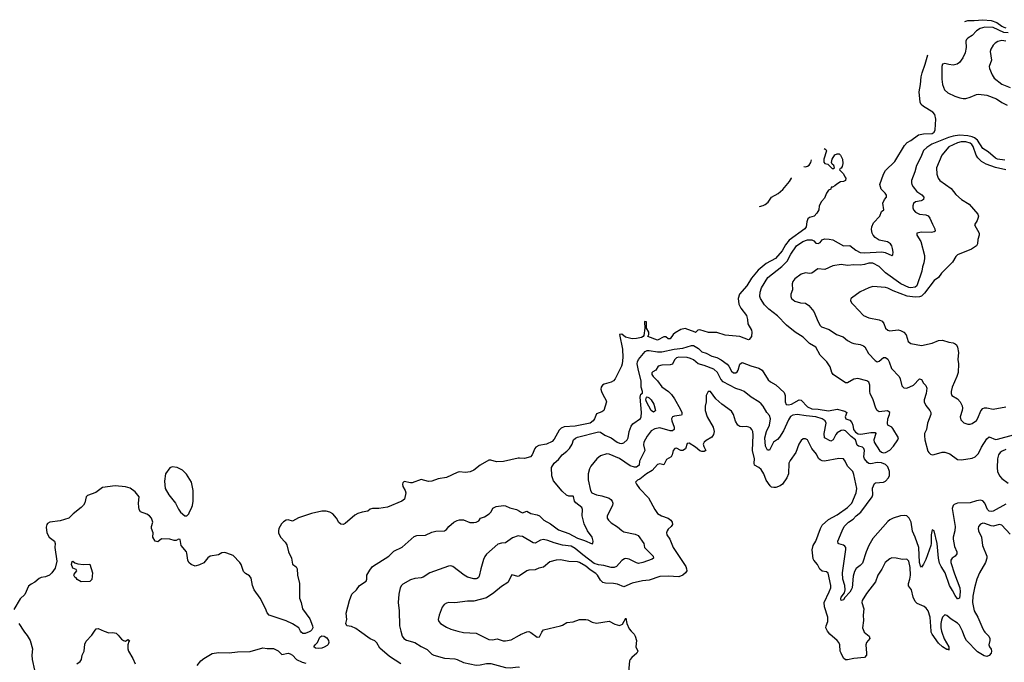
# Model space of a CAD drawing. Header units: inches. Extents: x 1449094 to 1618372, y 389908 to 534307.
# Tile 89 of 256: x 1465266 to 1474594, y 469703 to 475792. Entities that reach past the tile are written whole.
import ezdxf

# ---------------------------------------------------------------- set-up
doc = ezdxf.new("R2010")
doc.units = ezdxf.units.IN
doc.header["$MEASUREMENT"] = 0
for name, color, linetype in [('B4466', 7, 'Continuous'), ('B4467', 7, 'Continuous'), ('B4476', 7, 'Continuous'), ('B4477', 7, 'Continuous')]:
    doc.layers.add(name, color=color, linetype=linetype)

msp = doc.modelspace()

# ---------------------------------------------------------------- linework, layer by layer
at = {"layer": 'B4466', "color": 5}
for points, elevation in [([(1465303.8, 470000), (1465310.3, 469990.2), (1465337.5, 469957.5), (1465364.4, 469910), (1465388.5, 469830), (1465380.7, 469770), (1465385.4, 469730), (1465407.8, 469630)], 620), ([(1465808, 469690), (1465838, 469710), (1465852.3, 469730), (1465859.3, 469770), (1465877.8, 469810), (1465884.7, 469875.3), (1465896.9, 469903.1), (1465950, 469959.7), (1465976.4, 470000)], 640), ([(1466067.8, 470000), (1466110, 469983.5), (1466150, 469985.1), (1466178.6, 469978.6), (1466200.3, 469960.3), (1466230, 469922), (1466250, 469909.2), (1466270, 469904), (1466290, 469919), (1466308, 469910), (1466299, 469901), (1466291.8, 469870), (1466291.8, 469831.8), (1466297, 469810), (1466339.6, 469739.6), (1466359.5, 469690)], 640), ([(1468022.1, 470000), (1468010, 469990.6), (1467970, 469975.1), (1467950, 469975.8), (1467931.6, 469990), (1467926.1, 470000)], 620), ([(1468876.3, 469690), (1468770, 469759.7), (1468676.7, 469836.7), (1468650, 469886.7), (1468630, 469905.5), (1468585.9, 469925.9), (1468484.5, 470000)], 640), ([(1468877.4, 470000), (1468890.4, 469950), (1468904.9, 469930), (1468930, 469911.7), (1469010, 469890.2), (1469070, 469852.6), (1469126.1, 469826.1), (1469170, 469781.1), (1469190, 469770.3), (1469290, 469741.5), (1469390, 469735.6), (1469410, 469730.3), (1469470, 469701.1), (1469590, 469677.6), (1469630, 469678.1), (1469690, 469692.4), (1469730, 469693.7), (1469870, 469654.4), (1469911.4, 469651.4), (1469990, 469659), (1470000, 469656.8)], 660), ([(1469418.1, 470000), (1469470, 469986), (1469590, 469978.9), (1469710, 469918.3), (1469744.2, 469915.8), (1469790, 469927), (1469847.3, 469907.3), (1469870, 469906.5), (1469922.9, 469917.1), (1470000, 469961.3)], 680), ([(1466947.7, 469672.3), (1466983.8, 469716.2), (1467010, 469738.7), (1467090, 469786.3), (1467150, 469796), (1467250, 469793.1), (1467330, 469803.5), (1467450, 469804.8), (1467570, 469840.5), (1467610, 469834.5), (1467670, 469835.4), (1467713.6, 469813.6), (1467750, 469776.4), (1467810, 469789), (1467830, 469785), (1467851, 469771), (1467889, 469729), (1467943.6, 469703.6), (1467976.7, 469696.7)], 640)]:
    msp.add_lwpolyline(points, dxfattribs=dict(at, elevation=elevation))
at = {"layer": 'B4466', "color": 5, "elevation": 620}
msp.add_lwpolyline([(1468094.8, 469834.8), (1468070, 469838), (1468053.2, 469850), (1468065.1, 469870), (1468088.2, 469891.8), (1468110, 469942.6), (1468130, 469954.6), (1468151.4, 469951.4), (1468175.6, 469935.6), (1468192.7, 469910), (1468193.4, 469890), (1468187.5, 469872.5), (1468178.3, 469861.7), (1468150, 469846.6), (1468130, 469837)], close=True, dxfattribs=at)
at = {"layer": 'B4467', "color": 5}
for points, elevation in [([(1470000, 471638), (1469990, 471638.4), (1469850, 471607.2), (1469784.2, 471604.2), (1469730, 471619.5), (1469710, 471618), (1469630, 471572), (1469570, 471525.2), (1469533, 471507), (1469490, 471502.4), (1469430, 471508.3), (1469410, 471503.1), (1469310, 471455.3), (1469230, 471442), (1469170, 471418.2), (1469138, 471418), (1469070, 471436.9), (1468984.1, 471404.1), (1468970, 471402.7), (1468910, 471415.3), (1468896.9, 471403.1), (1468891.3, 471390), (1468896, 471370), (1468918.8, 471330), (1468924, 471310), (1468910.7, 471250), (1468886.8, 471230), (1468750, 471173.7), (1468670, 471160.5), (1468610, 471162), (1468586.4, 471153.6), (1468564.7, 471135.3), (1468510, 471127.3), (1468470, 471114.7), (1468442.5, 471097.5), (1468350, 471018), (1468330, 471009.5), (1468310, 471012.7), (1468290, 471029.2), (1468266, 471070), (1468232.7, 471110), (1468205.6, 471125.6), (1468170, 471135.1), (1468130, 471134), (1468030, 471113), (1467906.8, 471073.2), (1467850, 471041.2), (1467810, 471052.3), (1467790, 471049.2), (1467764.9, 471035.1), (1467746, 471014), (1467722, 470970), (1467717.3, 470950), (1467719.1, 470930), (1467738, 470890), (1467780.9, 470840.9), (1467796.3, 470816.3), (1467812.9, 470750), (1467840.9, 470690), (1467852, 470632), (1467886.7, 470606.7), (1467895.8, 470590), (1467898.3, 470530), (1467918.4, 470450), (1467918, 470310), (1467933.1, 470270), (1467946.7, 470210), (1468014.1, 470114.1), (1468040.1, 470050), (1468042, 470030), (1468035, 470010), (1468022.1, 470000)], 620), ([(1467926.1, 470000), (1467909.4, 470030), (1467850, 470068), (1467790, 470095.6), (1467629.4, 470150), (1467610, 470173.2), (1467594.5, 470214.5), (1467544.2, 470310), (1467487.3, 470390), (1467471.8, 470430), (1467459.6, 470499.6), (1467442, 470522), (1467405.8, 470545.8), (1467385.3, 470565.3), (1467363.6, 470630), (1467351.6, 470650), (1467290, 470715.6), (1467230, 470738.7), (1467210, 470742.4), (1467180.3, 470739.7), (1467150, 470721.3), (1467072, 470708), (1467050, 470692), (1467010, 470644.5), (1466970, 470626.6), (1466930, 470615.1), (1466890, 470629.3), (1466869.2, 470650), (1466859.3, 470670), (1466850, 470738), (1466845.2, 470750), (1466796, 470810), (1466787.3, 470867.3), (1466770, 470868.7), (1466750, 470859), (1466730, 470857.2), (1466690, 470869.2), (1466610, 470872.7), (1466574.4, 470845.6), (1466548.7, 470850), (1466526, 470890), (1466529.4, 470930), (1466515.1, 470970), (1466514.5, 470990), (1466527.6, 471030), (1466515.1, 471070), (1466495.1, 471090), (1466470, 471105.6), (1466409.6, 471130), (1466398.9, 471150), (1466394.2, 471174.2), (1466392.2, 471210), (1466398.4, 471270), (1466359.2, 471319.2), (1466312.1, 471352.1), (1466270, 471366.1), (1466170, 471376.5), (1466050, 471358.3), (1465986.3, 471313.7), (1465910, 471282.9), (1465896.8, 471270), (1465884.6, 471215.4), (1465870, 471192.3), (1465850, 471171), (1465772.2, 471110), (1465731.2, 471068.8), (1465650, 471044), (1465552, 471030), (1465530, 471019), (1465522.8, 471010), (1465515.9, 470984.1), (1465524.4, 470930), (1465546, 470890), (1465597.1, 470850), (1465603.7, 470830), (1465600.3, 470790), (1465619.3, 470660.7), (1465603.5, 470596.5), (1465570.8, 470550), (1465550, 470529.2), (1465510, 470513.2), (1465470, 470506), (1465450, 470496), (1465410, 470462.7), (1465375.2, 470444.8), (1465350, 470424), (1465314.6, 470345.4), (1465270, 470305.2), (1465210, 470205.2)], 620), ([(1468484.5, 470000), (1468450, 470025.2), (1468410, 470041.3), (1468367, 470050), (1468355.5, 470070), (1468364.2, 470110), (1468358.6, 470170), (1468390.7, 470289.3), (1468414, 470350), (1468456, 470390), (1468486, 470430), (1468547.1, 470472.9), (1468553.7, 470490), (1468553.8, 470530), (1468582.4, 470577.6), (1468610, 470611.6), (1468764.4, 470710), (1468810, 470757.4), (1468890, 470793.3), (1469004.9, 470895.1), (1469030, 470905.4), (1469111.5, 470908.5), (1469170, 470935.6), (1469210, 470945.1), (1469290, 470949.6), (1469310, 470962), (1469330.6, 470990), (1469378, 471030), (1469410, 471046.6), (1469432.1, 471052.1), (1469470, 471054.5), (1469530, 471029.5), (1469570, 471027), (1469590, 471031.8), (1469614.9, 471045.1), (1469631, 471070), (1469670, 471080.7), (1469714, 471110), (1469733, 471130), (1469750, 471162.7), (1469781.7, 471178.3), (1469850, 471188.3), (1469870, 471186.2), (1469910, 471166.3), (1469971.4, 471151.4), (1470000, 471134)], 640), ([(1470000, 470899.1), (1469990, 470900.8), (1469936.4, 470883.6), (1469870, 470837), (1469830, 470833.5), (1469796.2, 470823.8), (1469690, 470727), (1469673.9, 470706.1), (1469661.6, 470678.4), (1469634.9, 470590), (1469619.9, 470520.1), (1469613.3, 470506.7), (1469601.7, 470498.3), (1469590, 470493.3), (1469570, 470493.7), (1469510, 470509.8), (1469476.9, 470530), (1469370, 470611.3), (1469350, 470617.4), (1469330, 470615.4), (1469150.7, 470550), (1469090, 470511.5), (1469070, 470503.6), (1469010, 470497), (1468970, 470483.7), (1468897.1, 470442.9), (1468882.8, 470430), (1468870.5, 470409.5), (1468857.1, 470350), (1468850.5, 470270), (1468860.3, 470190), (1468864.4, 470050), (1468877.4, 470000)], 660), ([(1470000, 470523.2), (1469990, 470516.3), (1469929.2, 470530.8), (1469890, 470458.7), (1469830, 470420.5), (1469757.7, 470362.3), (1469690, 470315.8), (1469570, 470284.2), (1469510, 470281.5), (1469390, 470266.6), (1469330.4, 470269.6), (1469310, 470265.1), (1469289, 470251), (1469270, 470225.2), (1469240.5, 470150), (1469230.5, 470110), (1469236.3, 470090), (1469254, 470070), (1469310, 470035.8), (1469350, 470018.4), (1469418.1, 470000)], 680), ([(1465257.1, 470070), (1465303.8, 470000)], 620), ([(1465976.4, 470000), (1465990, 470020.7), (1466010, 470022.6), (1466067.8, 470000)], 640)]:
    msp.add_lwpolyline(points, dxfattribs=dict(at, elevation=elevation))
at = {"layer": 'B4467', "color": 5, "elevation": 620}
for points in [[(1466710, 471556), (1466690, 471546.6), (1466646, 471490), (1466638.2, 471418.2), (1466644.4, 471350), (1466680.2, 471290), (1466743.7, 471210), (1466770, 471154.8), (1466790, 471126.8), (1466830, 471091.3), (1466850, 471091.3), (1466868.7, 471110), (1466874, 471130), (1466890, 471158), (1466902, 471190), (1466909.7, 471230.3), (1466908.2, 471330), (1466892.8, 471410), (1466846.5, 471486.5), (1466810, 471522.9), (1466757.2, 471550)], [(1465870.9, 470630.9), (1465930, 470632), (1465956.3, 470550), (1465950, 470488), (1465930, 470468), (1465850, 470464.5), (1465810, 470489.5), (1465802.7, 470502.7), (1465789.3, 470510), (1465779, 470530), (1465781.2, 470538.8), (1465806, 470570), (1465802, 470582), (1465770, 470595.3), (1465757.2, 470630), (1465762.7, 470657.3), (1465770, 470661), (1465790, 470644.7), (1465816.9, 470636.9)]]:
    msp.add_lwpolyline(points, close=True, dxfattribs=at)
at = {"layer": 'B4476', "color": 5, "elevation": 680}
for points in [[(1470000, 469961.3), (1470010, 469967), (1470070, 469993.4), (1470090, 469994.9), (1470110, 469987.2), (1470170, 469942.4), (1470190, 469944.9), (1470211.5, 469988.5), (1470220.7, 470000)], [(1471058.2, 470000), (1471088, 469970), (1471098.7, 469950), (1471108.7, 469910), (1471104.9, 469850), (1471121.3, 469810), (1471112.2, 469790), (1471065.3, 469750), (1471048.9, 469730), (1471044.1, 469715.9), (1471033, 469613)], [(1473263.8, 470000), (1473268, 469990), (1473314.6, 469950), (1473321.1, 469930), (1473287.9, 469892.1), (1473280.9, 469870), (1473290.2, 469790), (1473288.7, 469770), (1473270, 469748.7), (1473170, 469739.8), (1473110, 469725.7), (1473090, 469726.3), (1473070, 469742), (1473047.4, 469790), (1473040.4, 469810), (1473035.8, 469870), (1473027.7, 469890), (1473012, 469910), (1472941.6, 469970), (1472919.1, 470000)], [(1473999.6, 470000), (1474001.8, 469990), (1474025.9, 469925.9), (1474068.2, 469850), (1474070, 469818), (1474065.2, 469825.2), (1474050, 469825.6), (1474010, 469849.8), (1473970, 469885), (1473911, 469970), (1473902.3, 469990), (1473901.5, 470000)], [(1474402.7, 470000), (1474409.3, 469990), (1474448, 469950), (1474455.8, 469930), (1474458.5, 469910), (1474449.3, 469870), (1474454.9, 469850), (1474469.4, 469829.4), (1474474, 469810), (1474470, 469788.9), (1474451.8, 469768.2), (1474430, 469758.6), (1474403.6, 469763.6), (1474341.9, 469801.9), (1474236.1, 469910), (1474219.6, 469939.6), (1474197, 470000)]]:
    msp.add_lwpolyline(points, dxfattribs=at)
at = {"layer": 'B4477', "color": 5}
for points, elevation in [([(1474219.3, 475774.2), (1474250, 475784), (1474310, 475784.5), (1474390, 475792.2), (1474470, 475783.7), (1474524.2, 475764.2), (1474569.4, 475730), (1474590, 475719.9), (1474610, 475714.5)], 640), ([(1474630, 475667.1), (1474590, 475671.2), (1474490, 475719.1), (1474410, 475722.2), (1474366.4, 475710), (1474330, 475686.6), (1474290, 475643.6), (1474250, 475618.4), (1474235.8, 475604.2), (1474228.9, 475590), (1474231.5, 475530), (1474222, 475478), (1474200.5, 475430), (1474170, 475387), (1474148.7, 475371.3), (1474110, 475362.4), (1474070, 475366.3), (1474030, 475376.9), (1474008.5, 475370), (1474001.3, 475350), (1474001.7, 475230), (1474010, 475178), (1474027.1, 475127.1), (1474059, 475099), (1474126.4, 475066.4), (1474171.5, 475051.5), (1474205.7, 475045.7), (1474230, 475046.2), (1474270, 475057.1), (1474330, 475083.8), (1474350, 475086.3), (1474430, 475077.3), (1474521.6, 475041.6), (1474570, 475007.1), (1474621, 474981)], 660), ([(1474610, 475588.4), (1474570, 475593.8), (1474534, 475586), (1474508.2, 475570), (1474490.3, 475549.8), (1474467.3, 475512.7), (1474461.3, 475490), (1474471.6, 475410), (1474451.7, 475350), (1474454.6, 475330), (1474478, 475270), (1474498, 475238), (1474570, 475181.5), (1474650, 475149.3)], 680), ([(1470000, 471134), (1470010, 471127.9), (1470030, 471121.1), (1470070, 471136.9), (1470110, 471113.7), (1470170, 471101.7), (1470191.2, 471090), (1470231.5, 471051.5), (1470294.4, 471014.4), (1470370, 470957.3), (1470470, 470923), (1470550, 470878.4), (1470617.2, 470857.2), (1470690, 470827), (1470696, 470830), (1470700.5, 470850), (1470689.1, 470890), (1470646.9, 470950), (1470614.5, 471014.5), (1470594.4, 471090), (1470597, 471150), (1470590.4, 471170), (1470533.7, 471213.7), (1470523.2, 471230), (1470514.2, 471274.2), (1470510, 471277.4), (1470470, 471276.6), (1470446, 471286), (1470404.3, 471324.3), (1470323.8, 471423.8), (1470306.7, 471470), (1470303.8, 471550), (1470330.6, 471590), (1470370, 471625.6), (1470406.3, 471670), (1470450, 471704.4), (1470474.6, 471730), (1470500.3, 471770), (1470514.4, 471810), (1470531.5, 471828.5), (1470550, 471836.4), (1470750, 471887.8), (1470770, 471884.8), (1470810, 471855.1), (1470870, 471829.8), (1470925.1, 471790), (1470950, 471779.3), (1470970, 471776), (1470990, 471782.6), (1471021.5, 471810), (1471032.2, 471830), (1471040.7, 471890), (1471058.3, 471941.7), (1471076.1, 471963.9), (1471146.1, 472013.9), (1471154.8, 472030), (1471157.8, 472070), (1471144.7, 472215.3), (1471150, 472245.2), (1471166, 472254), (1471165.5, 472270), (1471155, 472310), (1471154.7, 472370), (1471127.9, 472467.9), (1471116.9, 472530), (1471118.7, 472550), (1471128.4, 472571.6), (1471191.2, 472648.8), (1471210, 472656.9), (1471230, 472658.2), (1471310, 472644.8), (1471350, 472644), (1471466.7, 472670), (1471550, 472678.7), (1471630, 472703.9), (1471650, 472703.7), (1471696.8, 472676.8), (1471730, 472644.7), (1471770, 472633.9), (1471824.4, 472604.4), (1471870.9, 472590.9), (1471912.5, 472570), (1471967.9, 472527.9), (1471983.2, 472510), (1472010, 472461.1), (1472030, 472447.7), (1472050, 472446.2), (1472064.7, 472455.3), (1472074, 472470), (1472090, 472529.3), (1472110, 472543.5), (1472192.2, 472512.2), (1472270, 472489.2), (1472301.6, 472470), (1472358.6, 472378.6), (1472380, 472360), (1472430, 472332.4), (1472510, 472259.6), (1472519.7, 472230), (1472519.7, 472170), (1472527.4, 472147.4), (1472550, 472143.1), (1472577, 472150), (1472650, 472191.1), (1472670, 472187.5), (1472730, 472123.1), (1472770, 472105.7), (1472830, 472102.7), (1472930, 472085.2), (1473010, 472103.2), (1473084.5, 472084.5), (1473102.4, 472070), (1473087.2, 472030), (1473091.8, 472011.8), (1473130, 471996.7), (1473150, 471975.4), (1473159.9, 471950), (1473165.9, 471910), (1473184.7, 471884.7), (1473210, 471869.1), (1473235.5, 471864.5), (1473330, 471879.9), (1473370, 471879.7), (1473376.8, 471870), (1473358.4, 471810), (1473362.1, 471790), (1473412.1, 471710), (1473430, 471693.1), (1473450, 471687.5), (1473470, 471690.6), (1473510, 471714.1), (1473544.8, 471750), (1473586.3, 471810), (1473592.4, 471830), (1473539.6, 471919.6), (1473530, 471930.3), (1473490, 471951.3), (1473486.8, 471966.8), (1473490.3, 472010), (1473507.2, 472050), (1473508.4, 472070), (1473487.3, 472087.3), (1473410, 472078), (1473390, 472088.1), (1473376.5, 472110), (1473353.1, 472190), (1473324.5, 472250), (1473319.7, 472270), (1473320.2, 472330), (1473310, 472358.7), (1473290.9, 472370.9), (1473206.1, 472393.9), (1473170, 472386.2), (1473110, 472351.5), (1473090, 472350.3), (1472973, 472430), (1472961.7, 472450), (1472943.6, 472503.6), (1472912, 472550), (1472850, 472613.8), (1472809.5, 472689.5), (1472750, 472724), (1472690, 472785.2), (1472611.8, 472831.8), (1472530, 472896.5), (1472446.8, 472986.8), (1472362.6, 473050), (1472323.1, 473090), (1472285.7, 473150), (1472278.7, 473170), (1472282.3, 473210), (1472295.3, 473250), (1472354.9, 473350), (1472487.2, 473452.8), (1472536.5, 473503.5), (1472571.1, 473570), (1472626.1, 473650), (1472686, 473690), (1472730, 473706.3), (1472770, 473707.8), (1472790, 473695.6), (1472810, 473674.4), (1472830, 473672.4), (1472850, 473681.6), (1472870, 473705.6), (1472890, 473714.4), (1472933.9, 473713.9), (1472970, 473706), (1473070, 473648.2), (1473130, 473651.9), (1473187.9, 473607.9), (1473230, 473586.4), (1473270, 473582.9), (1473432.5, 473592.5), (1473466.2, 473586.2), (1473530, 473557.2), (1473536.7, 473563.3), (1473540.4, 473590), (1473535.8, 473624.2), (1473527.4, 473650), (1473514.9, 473670), (1473487.8, 473687.8), (1473410, 473703.9), (1473369.6, 473729.6), (1473350.9, 473750), (1473341.1, 473770), (1473336.6, 473803.4), (1473339.3, 473830), (1473353.8, 473866.2), (1473414.4, 473930), (1473430, 473974), (1473454, 473990), (1473444.8, 474055.2), (1473460.3, 474090), (1473477.8, 474110), (1473477.1, 474130), (1473465.5, 474150), (1473427.3, 474187.3), (1473416.1, 474230), (1473451, 474330), (1473470, 474364.4), (1473558.7, 474450), (1473650, 474599.5), (1473672.9, 474627.1), (1473710, 474648), (1473780.3, 474699.7), (1473828.3, 474711.7), (1473910, 474714.4), (1473930, 474726.2), (1473940.7, 474750), (1473944.4, 474850), (1473935.1, 474895.1), (1473916, 474916), (1473830, 474968.2), (1473807.2, 474990), (1473798, 475010), (1473786.2, 475110), (1473800.4, 475179.6), (1473806.2, 475250), (1473814.7, 475290), (1473845.4, 475370), (1473870.2, 475458.3)], 640), ([(1474600.9, 474460.9), (1474530, 474469.9), (1474510, 474479.2), (1474441, 474541), (1474392.1, 474572.1), (1474340.3, 474650), (1474312.4, 474672.4), (1474290, 474683.4), (1474250, 474692), (1474170, 474696.6), (1474111.4, 474688.6), (1474064.1, 474675.9), (1473907.8, 474612.2), (1473859.2, 474580.8), (1473830, 474552), (1473804.7, 474490), (1473763.9, 474410), (1473747.9, 474352.1), (1473716.5, 474270), (1473714.4, 474245.6), (1473718, 474230), (1473730.3, 474210), (1473764.7, 474164.7), (1473812.1, 474132.1), (1473831.6, 474110), (1473828.9, 474090), (1473818.8, 474081.2), (1473805.5, 474074.6), (1473753.8, 474066.2), (1473734, 474050), (1473726.9, 474030), (1473726.7, 474010), (1473734.9, 473990), (1473754, 473970), (1473790, 473949.1), (1473850, 473944.4), (1473873.6, 473933.6), (1473890, 473910.4), (1473913.5, 473853.5), (1473937.4, 473810), (1473940.5, 473790), (1473930, 473782.4), (1473904.5, 473775.5), (1473810, 473778.9), (1473765.5, 473770), (1473765.3, 473750), (1473804.2, 473690), (1473837, 473557), (1473839.6, 473530), (1473832.3, 473490), (1473818.2, 473450), (1473812.5, 473410), (1473766.4, 473270), (1473750, 473258.5), (1473710, 473251.3), (1473690, 473255), (1473614.2, 473290), (1473470, 473392.4), (1473410, 473452.8), (1473350, 473485.9), (1473310, 473485.3), (1473270, 473471.8), (1473230, 473467), (1473170, 473468.2), (1473110, 473462.5), (1473047.9, 473472.1), (1472970, 473459.5), (1472894.6, 473425.4), (1472829.2, 473430.8), (1472770, 473389.3), (1472750, 473386.6), (1472710, 473392.3), (1472670, 473379.5), (1472610, 473336.3), (1472589.5, 473310.5), (1472584.9, 473290), (1472586.4, 473233.6), (1472570.5, 473190), (1472570.4, 473170), (1472579.5, 473150), (1472610, 473124.6), (1472662, 473110), (1472710, 473106), (1472743.2, 473083.2), (1472790, 473026), (1472830, 472928.2), (1472850, 472894), (1472863.5, 472883.5), (1472935.5, 472855.5), (1473003, 472810), (1473067.8, 472787.8), (1473110, 472753.8), (1473150, 472730.3), (1473170, 472722.6), (1473230, 472713.7), (1473261.5, 472701.5), (1473272.2, 472692.2), (1473308.5, 472630), (1473370, 472561.6), (1473390, 472550.4), (1473410, 472556.5), (1473450, 472590.3), (1473470, 472590.3), (1473490, 472575.3), (1473504, 472550), (1473526.3, 472486.3), (1473598, 472410), (1473608.2, 472390), (1473624.6, 472324.6), (1473643.7, 472303.7), (1473670, 472302.4), (1473733.2, 472330), (1473790, 472390.4), (1473810, 472382.8), (1473828.9, 472348.9), (1473850, 472327.3), (1473859.4, 472299.4), (1473855.4, 472250), (1473836, 472190), (1473836, 472170), (1473850, 472135.3), (1473890.3, 472090), (1473898.7, 472070), (1473897.4, 472050), (1473867, 471970), (1473856.3, 471910), (1473838.8, 471870), (1473837.3, 471850), (1473843, 471810), (1473870, 471704.7), (1473878.8, 471690), (1473895.5, 471675.5), (1473910, 471670.6), (1473930, 471673), (1474005.1, 471694.9), (1474030, 471694), (1474078.9, 471678.9), (1474150, 471624.9), (1474190, 471622.4), (1474290, 471638.8), (1474318.3, 471650), (1474350, 471682.3), (1474379.5, 471740.5), (1474430, 471822), (1474450, 471838.3), (1474510, 471815.8), (1474530, 471817.8), (1474682, 471858)], 660), ([(1474610, 474368.5), (1474510, 474391.7), (1474422, 474422), (1474378.8, 474450), (1474344, 474484), (1474327.5, 474510), (1474299.9, 474590), (1474288.1, 474608.1), (1474270, 474623.2), (1474230, 474635.5), (1474186.3, 474633.7), (1474150, 474625.2), (1474070, 474586.5), (1474002.6, 474510), (1473952.6, 474390), (1473956.1, 474330), (1473969.1, 474290), (1473982.3, 474270), (1474090, 474193.4), (1474136.7, 474136.7), (1474190, 474088), (1474262.9, 474042.9), (1474344.9, 473950), (1474350.5, 473930), (1474344.9, 473910), (1474337.3, 473890), (1474310.8, 473850), (1474356.4, 473770), (1474357.1, 473750), (1474343.7, 473710), (1474339.3, 473670), (1474330.6, 473650), (1474282.9, 473617.1), (1474150, 473564.2), (1474135.8, 473550), (1474104, 473496), (1473998.7, 473390), (1473971.2, 473348.8), (1473930, 473319.7), (1473839, 473201), (1473810, 473173.8), (1473790, 473166.6), (1473750, 473162.7), (1473674.1, 473174.1), (1473541.6, 473221.6), (1473490, 473249.8), (1473470, 473255.6), (1473350, 473264.4), (1473310, 473252.1), (1473230, 473212.8), (1473145.5, 473154.5), (1473140.7, 473150), (1473137.3, 473130), (1473147.3, 473110), (1473164.9, 473090), (1473260.5, 472990), (1473310, 472966.3), (1473410, 472948), (1473436.1, 472936.1), (1473453, 472913), (1473470.2, 472870.2), (1473490, 472850.3), (1473510, 472843.2), (1473590, 472852.2), (1473610, 472847.2), (1473641.3, 472830), (1473664.8, 472804.8), (1473684.6, 472744.6), (1473710, 472725.2), (1473810, 472704.9), (1473910, 472728.1), (1473970, 472753), (1474010, 472756.1), (1474070, 472737), (1474110, 472731.7), (1474130, 472722.4), (1474142.4, 472710), (1474150.4, 472690), (1474159.2, 472639.2), (1474153.7, 472573.7), (1474160.4, 472530), (1474156, 472450), (1474145.2, 472410), (1474100.3, 472310), (1474090.5, 472270.5), (1474090.5, 472250), (1474098.8, 472230), (1474150, 472201.1), (1474176.1, 472170), (1474195.1, 472135.1), (1474198.8, 472110), (1474195.2, 472090), (1474175.6, 472030), (1474182.2, 472002.2), (1474210, 471974), (1474250, 471960.3), (1474270, 471960.3), (1474290, 471967.4), (1474330, 471995.8), (1474344.4, 472015.6), (1474373.5, 472086.5), (1474390, 472106.7), (1474406.3, 472113.7), (1474430, 472114.3), (1474490, 472101.1), (1474610, 472125.2)], 680), ([(1472887.6, 474571.5), (1472903.6, 474563.6), (1472911.3, 474550), (1472884.7, 474470), (1472883.6, 474443.6), (1472894, 474430), (1472922, 474422), (1472963.6, 474383.6), (1472976.4, 474383.6), (1472986, 474390), (1472978, 474410), (1472962, 474422), (1472958, 474438), (1472964, 474470), (1472990, 474511.3), (1473010, 474522), (1473030, 474522), (1473042, 474510), (1473062, 474470), (1473064.7, 474430), (1473059.6, 474400.4), (1473050, 474386), (1473038, 474382), (1473034, 474370), (1473070.9, 474330.9), (1473082, 474302), (1473092, 474290), (1473091.1, 474268.9), (1473070, 474258), (1473043.6, 474256.4), (1473006.4, 474233.6), (1472990, 474218), (1472966, 474206), (1472954, 474206), (1472950, 474186), (1472930, 474178), (1472910, 474148), (1472890, 474102), (1472861, 474070), (1472841, 474030), (1472838, 473990), (1472819.8, 473960.2), (1472792, 473930), (1472750, 473917.2), (1472734, 473906), (1472723.8, 473876.2), (1472715.8, 473830), (1472706, 473810), (1472556.8, 473703.2), (1472521.6, 473658.4), (1472490, 473603.5), (1472426.4, 473530), (1472339.1, 473480.9), (1472261.2, 473418.8), (1472198, 473342), (1472155.1, 473270), (1472084.7, 473190), (1472072.3, 473150), (1472077.8, 473097.8), (1472098.5, 473058.5), (1472150.7, 472990), (1472162.8, 472950), (1472166, 472910), (1472198, 472850), (1472202, 472830), (1472198, 472790), (1472178, 472762), (1472170, 472758), (1472089.2, 472789.2), (1471950, 472802.4), (1471870, 472829.4), (1471790.7, 472829.3), (1471710, 472852.7), (1471690.8, 472849.2), (1471669.5, 472829.5), (1471666, 472830), (1471570, 472867.1), (1471530, 472857.7), (1471475.2, 472824.8), (1471456.3, 472810), (1471430, 472769.3), (1471410, 472768.7), (1471387.3, 472787.3), (1471370, 472788), (1471310, 472755.3), (1471218, 472790), (1471228, 472810), (1471228, 472830), (1471206, 472870), (1471206, 472930), (1471190, 472931.3), (1471186.8, 472930), (1471187.3, 472870), (1471179.1, 472800.9), (1471172, 472790), (1471157.7, 472782.3), (1471110, 472771.1), (1471070, 472767.4), (1471004.2, 472784.2), (1470970, 472811.6), (1470949.3, 472810.7), (1470976.6, 472670), (1470980.9, 472590), (1470974.4, 472530), (1470969.1, 472510), (1470909.1, 472390), (1470890.3, 472370), (1470870, 472359.3), (1470801.9, 472338.1), (1470788.7, 472330), (1470774.3, 472310), (1470772.9, 472290), (1470778.3, 472270), (1470793.6, 472233.6), (1470820.7, 472190), (1470824, 472170), (1470800.4, 472090), (1470782.8, 472077.2), (1470730, 472056.3), (1470713, 472010), (1470700.6, 471990), (1470670, 471969.9), (1470530, 471942.3), (1470425.8, 471934.2), (1470397.3, 471922.7), (1470378.1, 471901.9), (1470330, 471818.7), (1470310, 471796.8), (1470256.3, 471770), (1470183.7, 471756.3), (1470157.6, 471742.4), (1470147.9, 471730), (1470121.1, 471670), (1470106.4, 471650), (1470050, 471635.7), (1470000, 471638)], 620), ([(1472696.4, 474400.3), (1472710, 474397.3), (1472730, 474402.8), (1472745.1, 474414.9), (1472760.7, 474439.3), (1472769, 474465.3)], 620), ([(1472273.7, 474021.8), (1472310, 474030.7), (1472330, 474040.7), (1472357.2, 474062.8), (1472389.7, 474110.3), (1472453.3, 474146.7), (1472495.8, 474184.2), (1472560.5, 474259.5), (1472577, 474290), (1472578.3, 474294.5)], 620), ([(1474610, 471201.5), (1474490, 471136.3), (1474470, 471131.4), (1474450, 471136.7), (1474434.9, 471150), (1474410, 471211.8), (1474390, 471234.3), (1474370, 471239.1), (1474330, 471233), (1474270, 471214.5), (1474150, 471212.3), (1474119.9, 471200.1), (1474108.5, 471190), (1474099, 471161), (1474129.6, 470990), (1474126, 470950), (1474110.1, 470890), (1474111.1, 470870), (1474121.4, 470801.4), (1474145.6, 470750), (1474145, 470730), (1474129.6, 470710.4), (1474099.3, 470690), (1474088.2, 470670), (1474089.2, 470650), (1474121.6, 470541.6), (1474172.7, 470410), (1474175.5, 470370), (1474170.2, 470309.8), (1474154.4, 470305.6), (1474150, 470306), (1474130, 470335.6), (1474104.9, 470384.9), (1474073.6, 470430), (1474035.2, 470550), (1473996.2, 470610), (1473981.3, 470641.3), (1473970.4, 470690), (1473957.3, 470830), (1473930, 470948.7), (1473910, 470959), (1473900.8, 470910), (1473902.6, 470830), (1473897.2, 470810), (1473850, 470677), (1473830, 470632), (1473810, 470603.7), (1473798.9, 470618.9), (1473790, 470648.7), (1473783.7, 470790), (1473749.6, 470889.6), (1473725, 470945), (1473711.4, 471030), (1473694.1, 471070), (1473670, 471091.4), (1473650, 471095.4), (1473610.8, 471090), (1473542.8, 471070), (1473510, 471053.7), (1473490, 471037.7), (1473350, 470877.3), (1473310.6, 470810), (1473284.1, 470750), (1473250, 470643.6), (1473230, 470619.6), (1473190, 470591.2), (1473174.9, 470565.1), (1473161.4, 470518.6), (1473151.6, 470410), (1473144, 470390), (1473130, 470367.3), (1473082, 470318), (1473070, 470296), (1473050, 470288.7), (1473046, 470306), (1473050, 470321), (1473079.8, 470360.2), (1473088.1, 470390), (1473084.1, 470430), (1473065.3, 470490), (1473060.7, 470550), (1473093.2, 470773.2), (1473091.6, 470791.6), (1473083.3, 470803.3), (1473070, 470812.6), (1473025.6, 470825.6), (1473020.7, 470830), (1473017.7, 470850), (1473057.3, 470950), (1473077.7, 470990), (1473118.7, 471030), (1473161.4, 471058.6), (1473189.8, 471090), (1473233.8, 471126.2), (1473341.2, 471270), (1473349.8, 471290), (1473346.1, 471353.9), (1473363.3, 471396.7), (1473374.8, 471405.2), (1473450, 471410.2), (1473470, 471419.8), (1473498.5, 471450), (1473507.8, 471472.2), (1473508, 471510), (1473490, 471554.5), (1473470, 471577.2), (1473430, 471592.8), (1473390, 471596.7), (1473330, 471582.4), (1473310, 471588.4), (1473298.2, 471598.1), (1473271.1, 471630), (1473264.7, 471650), (1473268.4, 471710), (1473262, 471730), (1473250, 471740.4), (1473211.5, 471751.5), (1473200.2, 471760.2), (1473183, 471810), (1473142.6, 471842.6), (1473090, 471897.3), (1473070, 471902.7), (1473050, 471898.9), (1473010, 471877.5), (1472997.5, 471862.5), (1472972.8, 471810), (1472950, 471797.3), (1472890, 471829.8), (1472886.7, 471870), (1472907.4, 471970), (1472897.8, 471990), (1472869.5, 472009.5), (1472810, 472030.7), (1472718.2, 472038.2), (1472631.4, 472051.4), (1472590, 472046.6), (1472570, 472031.9), (1472550, 472001.1), (1472503.4, 471896.6), (1472463.2, 471836.8), (1472444.6, 471815.4), (1472407.8, 471790), (1472370, 471713), (1472350, 471714.8), (1472332.2, 471750), (1472325.8, 471830), (1472342.3, 471890), (1472369.4, 471950), (1472378.3, 472010), (1472370, 472040.5), (1472345.1, 472070), (1472309.9, 472129.9), (1472290, 472153.3), (1472270, 472170.9), (1472195.9, 472215.9), (1472129.9, 472269.9), (1472102.9, 472282.9), (1472050, 472298.6), (1471930, 472360.8), (1471907.3, 472387.3), (1471878, 472450), (1471842.3, 472482.3), (1471750, 472515.9), (1471695.4, 472530), (1471650, 472570.8), (1471621.2, 472581.2), (1471590, 472590.7), (1471510, 472593.2), (1471490, 472587.7), (1471470.2, 472570), (1471450, 472529.8), (1471430, 472521.4), (1471350, 472518), (1471315.5, 472510), (1471293, 472470), (1471264, 472456), (1471254.1, 472445.9), (1471254, 472430), (1471267.1, 472410), (1471309.7, 472369.7), (1471350, 472313.4), (1471412.9, 472270), (1471440, 472240), (1471470, 472198.4), (1471524.6, 472104.6), (1471537.7, 472070), (1471539.3, 472050), (1471535.4, 472044.6), (1471470, 472035.9), (1471451.7, 472028.3), (1471440.6, 472010), (1471443.2, 471990), (1471465.6, 471930), (1471465.8, 471910), (1471450, 471897), (1471430, 471897.1), (1471330, 471924.5), (1471284.4, 471915.6), (1471250, 471897.6), (1471210, 471847.3), (1471178.6, 471790), (1471174.9, 471765.1), (1471187.6, 471710), (1471139.6, 471610), (1471134.7, 471570), (1471110, 471552.3), (1471090, 471552), (1471050, 471566.5), (1470950, 471633.5), (1470850, 471674.2), (1470830, 471678.2), (1470770, 471658.8), (1470733.5, 471630), (1470677.9, 471562.1), (1470664.7, 471535.3), (1470653.1, 471490), (1470651.7, 471431.7), (1470675.3, 471330), (1470686.7, 471310), (1470730, 471291.6), (1470781.2, 471281.2), (1470850, 471258.7), (1470866.8, 471246.8), (1470879.5, 471230), (1470886.7, 471210), (1470882, 471190), (1470832, 471090), (1470830.3, 471070), (1470843.7, 471050), (1470870, 471026.5), (1470930, 470987.1), (1470970, 470951.3), (1470990, 470940.2), (1471097, 470917), (1471124, 470904), (1471179.5, 470830), (1471184.4, 470790), (1471267.2, 470710), (1471270.3, 470690), (1471259.5, 470680.5), (1471170, 470648.5), (1471130, 470639.8), (1471110, 470645.3), (1471040.7, 470680.7), (1471010, 470686.1), (1470995.9, 470684.1), (1470970, 470668.8), (1470919.5, 470610), (1470897.9, 470602.1), (1470870, 470602), (1470800.1, 470620.1), (1470750, 470625.6), (1470710, 470639.5), (1470600.5, 470720.5), (1470530, 470783), (1470490, 470802.5), (1470410, 470812.8), (1470330, 470834.2), (1470270, 470858.6), (1470230, 470866.7), (1470198.7, 470861.3), (1470150, 470833.5), (1470130, 470836.1), (1470030, 470894), (1470000, 470899.1)], 660), ([(1472919.1, 470000), (1472911.6, 470010), (1472903.1, 470030), (1472906.2, 470050), (1472922, 470090), (1472923.2, 470130), (1472889.3, 470230), (1472888.2, 470270), (1472935.2, 470370), (1472949.8, 470410), (1472950.8, 470430.8), (1472926.9, 470546.9), (1472910, 470560.5), (1472868.2, 470568.2), (1472845.4, 470585.4), (1472825.8, 470630), (1472790.8, 470670), (1472784.5, 470684.5), (1472773.9, 470770), (1472784.8, 470810), (1472808.2, 470850), (1472851.6, 470970), (1472870, 471001.5), (1472930, 471057.2), (1473010, 471101), (1473110.3, 471169.7), (1473150, 471212), (1473190.6, 471310), (1473196.1, 471350), (1473170, 471482.7), (1473159.3, 471510), (1473110, 471562.9), (1473086.6, 471610), (1473069.8, 471629.8), (1473026.7, 471633.3), (1472890, 471610.6), (1472870, 471612.7), (1472850, 471622.3), (1472835.6, 471635.6), (1472814.1, 471674.1), (1472771.8, 471730), (1472731.1, 471811.1), (1472710, 471822), (1472690, 471819.5), (1472670, 471806.6), (1472663.4, 471796.6), (1472649.2, 471770.8), (1472619.5, 471690), (1472565.4, 471614.6), (1472552.9, 471590), (1472550.2, 471490), (1472534.7, 471450), (1472492.1, 471390), (1472470, 471375.3), (1472430, 471361), (1472410, 471359), (1472390, 471363.1), (1472376, 471376), (1472338, 471430), (1472315.9, 471490), (1472290.5, 471530.4), (1472270, 471549.8), (1472228.7, 471570), (1472224.8, 471590), (1472226.4, 471630), (1472208.8, 471710), (1472216.1, 471856.1), (1472212.4, 471890), (1472203.6, 471910), (1472190, 471925.1), (1472172.6, 471932.6), (1472150, 471938), (1472110, 471934.7), (1472090, 471938), (1472070, 471951.3), (1472048.4, 471988.4), (1472027.4, 472050), (1472010, 472083.6), (1471919.6, 472150), (1471861.1, 472201.1), (1471810, 472269), (1471790, 472268.7), (1471770.6, 472230), (1471770.4, 472170.4), (1471760.8, 472130), (1471761.3, 472090), (1471777.8, 472030), (1471837.2, 471930), (1471844.2, 471890), (1471838, 471862), (1471824.7, 471835.3), (1471770, 471806.2), (1471751.6, 471790), (1471744, 471776), (1471741.5, 471770), (1471747.2, 471747.2), (1471768, 471710), (1471750, 471699.7), (1471730, 471699.8), (1471710, 471706.4), (1471670, 471740.5), (1471610, 471780.7), (1471590, 471778), (1471572.6, 471727.4), (1471550, 471711.7), (1471530, 471711.6), (1471490, 471731), (1471472, 471728), (1471458.7, 471710), (1471449.1, 471670), (1471436.9, 471650), (1471394.2, 471625.8), (1471370, 471575.6), (1471330, 471585.3), (1471310, 471578.7), (1471259.2, 471520.8), (1471204.7, 471490), (1471140.1, 471439.9), (1471118, 471430), (1471101.6, 471410), (1471108.2, 471390), (1471137.1, 471350), (1471223.1, 471263.1), (1471282, 471150), (1471310, 471112.7), (1471347.3, 471090), (1471410, 471068.8), (1471435.8, 471050), (1471448.7, 471030), (1471450, 471009.4), (1471437.6, 470990), (1471410, 470965.6), (1471399.6, 470950), (1471393.1, 470930), (1471397.4, 470910), (1471426.5, 470870), (1471457.4, 470790), (1471576.9, 470610), (1471584.6, 470590), (1471585.3, 470570), (1471574.4, 470550), (1471548, 470530), (1471510, 470514.8), (1471410, 470518.4), (1471330, 470515.8), (1471230, 470481.8), (1471165.4, 470474.6), (1471070, 470453.6), (1470990, 470419.3), (1470930, 470442.7), (1470891.5, 470451.5), (1470814.7, 470454.7), (1470790, 470460.9), (1470770, 470480.5), (1470740.7, 470530), (1470725.3, 470545.3), (1470670, 470580.7), (1470630, 470613.8), (1470570, 470647.7), (1470550, 470654.2), (1470470, 470659.2), (1470390, 470674), (1470348.6, 470671.4), (1470290, 470654.3), (1470230, 470605.7), (1470185.5, 470594.5), (1470150, 470578.7), (1470090, 470576.9), (1470070, 470571.5), (1470000, 470523.2)], 680), ([(1474610, 471718.4), (1474575.5, 471704.5), (1474555.5, 471690), (1474540.3, 471670), (1474528.9, 471630), (1474526.8, 471546.8), (1474530.8, 471510.8), (1474548.2, 471470), (1474570, 471444), (1474630, 471400.8)], 660), ([(1474650, 470918.7), (1474570, 471003.6), (1474550, 471007.8), (1474490, 470993.7), (1474470, 470996.4), (1474410, 471019.7), (1474390, 471021.6), (1474370, 471013.6), (1474350.5, 470990), (1474346.4, 470970), (1474348.5, 470950), (1474378.7, 470890), (1474387.4, 470810), (1474427.4, 470710), (1474428.9, 470690), (1474416.5, 470650), (1474360.5, 470550), (1474334.9, 470490), (1474311.4, 470408.6), (1474295.5, 470330), (1474292.1, 470270), (1474308.6, 470190), (1474343.5, 470130), (1474390, 470019.3), (1474402.7, 470000)], 680), ([(1473901.5, 470000), (1473892.2, 470130), (1473871.6, 470190), (1473854.9, 470214.9), (1473833.6, 470233.6), (1473770, 470259.6), (1473750, 470279.4), (1473730, 470321.7), (1473714.5, 470390), (1473687.5, 470427.5), (1473688, 470450), (1473700.8, 470490), (1473705, 470530), (1473701, 470601), (1473690, 470660.9), (1473670, 470680.7), (1473630, 470677.6), (1473570, 470689.5), (1473528.1, 470691.9), (1473510, 470683.7), (1473466, 470650), (1473434, 470586), (1473396.5, 470530), (1473373.2, 470466.8), (1473290, 470354.5), (1473248.7, 470290), (1473245.7, 470270), (1473263.2, 470210), (1473258, 470150), (1473261.3, 470098.7), (1473251.2, 470030), (1473263.8, 470000)], 680), ([(1474197, 470000), (1474190, 470018.7), (1474170, 470054.2), (1474150, 470074.8), (1474090, 470110.9), (1474050, 470146), (1474030, 470154.3), (1474010, 470131.6), (1473998.6, 470101.4), (1473991.5, 470070), (1473992.8, 470030), (1473999.6, 470000)], 680), ([(1470220.7, 470000), (1470230, 470011.6), (1470391, 470049), (1470410, 470055.3), (1470450, 470080.3), (1470510, 470088), (1470570, 470108), (1470630, 470110.4), (1470650, 470106.4), (1470690, 470083.6), (1470730, 470073.4), (1470850, 470094.8), (1470903.8, 470063.8), (1470950, 470053.4), (1470975.6, 470064.4), (1471010, 470122), (1471019.3, 470070), (1471039.2, 470019.2), (1471058.2, 470000)], 680)]:
    msp.add_lwpolyline(points, dxfattribs=dict(at, elevation=elevation))
at = {"layer": 'B4477', "color": 5, "elevation": 640}
msp.add_lwpolyline([(1471270, 472074.7), (1471249.9, 472090), (1471205.5, 472170), (1471198.5, 472190), (1471203.5, 472216.5), (1471210, 472218.4), (1471230.3, 472210), (1471250.2, 472190), (1471274.7, 472150), (1471288.4, 472090), (1471281.1, 472078.9)], close=True, dxfattribs=at)

doc.saveas('drawing.dxf')
